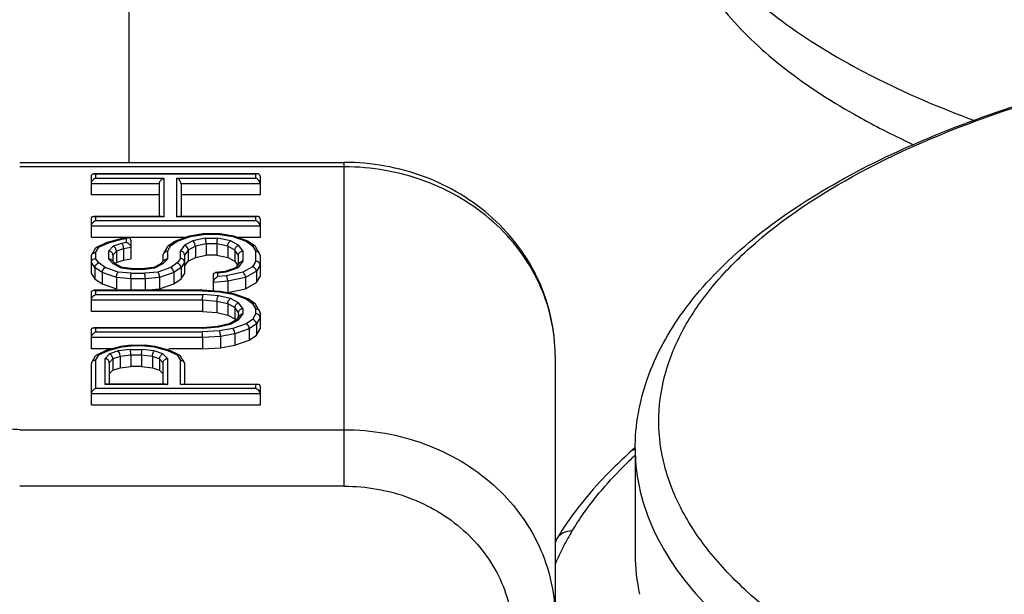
# Model space of a CAD drawing. Header units: millimetres. Extents: x 0 to 420, y 0 to 297.
# Tile 73 of 105: x 194.14 to 197.64, y 236.53 to 238.58. Entities that reach past the tile are written whole.
import ezdxf

# ---------------------------------------------------------------- set-up
doc = ezdxf.new("R2010")
doc.units = ezdxf.units.MM
doc.header["$LTSCALE"] = 23.1
doc.layers.get('0').update_dxf_attribs({"linetype": 'CONTINUOUS'})
doc.layers.add('DIM_PILOTEES', color=7, linetype='CONTINUOUS')
doc.styles.get("Standard").update_dxf_attribs({"font": 'txt', "width": 0.7})
doc.dimstyles.new('DIMSTYLE_4', dxfattribs={"dimtxt": 2.5, "dimasz": 3.5, "dimexe": 2, "dimexo": 0, "dimtad": 1, "dimdec": 0, "dimlfac": 3.333333, "dimdsep": 46, "dimtxsty": 'Standard', "dimblk": '_FILLED', "dimblk1": '_FILLED', "dimblk2": '_FILLED', "dimcen": 0.09, "dimazin": 2, "dimtp": 0.5, "dimtm": 0.5, "dimtfac": 1, "dimtdec": 0, "dimtofl": 0, "dimtmove": 0, "dimatfit": 3, "dimldrblk": '_FILLED', "dimfxl": 0, "dimtolj": 1, "dimarcsym": 0})

# ---------------------------------------------------------------- blocks, each defined once
blk = doc.blocks.new('_FILLED')
at = {"color": 0, "linetype": 'ByBlock'}
blk.add_solid([(0, 0), (-1, 0.1429), (-1, -0.1429)], dxfattribs=at)
blk = doc.blocks.new('*D10')
at = {"layer": 'DIM_PILOTEES', "color": 2, "linetype": 'Continuous'}
for p, q in [((198.7401, 245.1822), (148.7401, 245.1822)), ((150.7401, 245.1822), (150.7401, 221.1085)), ((150.7401, 197.0349), (150.7401, 221.1085)), ((209.3901, 197.0349), (148.7401, 197.0349))]:
    blk.add_line(p, q, dxfattribs=at)
at = {"layer": 'DIM_PILOTEES', "color": 2, "linetype": 'Continuous', "xscale": 3.5, "yscale": 3.5, "zscale": 3.5}
for p, rotation in [((150.7401, 245.1822), 90), ((150.7401, 197.0349), 270)]:
    blk.add_blockref('_FILLED', p, dxfattribs=dict(at, rotation=rotation))
at = {"layer": 'DIM_PILOTEES', "color": 2, "linetype": 'Continuous', "insert": (147.6151, 221.1085), "char_height": 2.5, "width": 8.035714, "attachment_point": 2, "rotation": 90, "line_spacing_factor": 0.9}
blk.add_mtext('{\\ftxt;\\W0.0001;\\H0.0001;\\~}{\\ftxt;\\W2.1428571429;\\H2.5; }{\\ftxt;\\W0.0001;\\H0.0001;\\~}', dxfattribs=at)

msp = doc.modelspace()

# ---------------------------------------------------------------- linework, layer by layer
at = {"color": 7, "linetype": 'Continuous'}
for p, q in [((194.5251, 238.067), (194.5251, 240.4573)), ((194.1351, 238.067), (195.2901, 238.067)), ((195.2901, 238.0513), (194.1351, 238.0513)), ((195.2901, 236.9141), (195.2901, 238.067)), ((194.3901, 237.951), (194.3901, 238.0181)), ((194.9818, 238.0264), (194.3984, 238.0264)), ((194.3984, 238.0264), (194.4012, 238.0261)), ((194.4051, 238.0248), (194.4051, 238.0114)), ((194.9751, 238.0248), (194.4051, 238.0248)), ((194.9751, 238.0114), (194.9751, 238.0248)), ((194.9817, 238.0264), (194.9789, 238.0261)), ((194.9901, 238.0181), (194.9901, 237.951)), ((194.6326, 237.9913), (194.3901, 237.9913)), ((194.4012, 238.0093), (194.4051, 238.0114)), ((194.4051, 238.0114), (194.6476, 238.0114)), ((194.6326, 237.8748), (194.6326, 237.9913)), ((194.6476, 238.0114), (194.6476, 237.8732)), ((194.6942, 237.8732), (194.6942, 238.0114)), ((194.6942, 238.0114), (194.9751, 238.0114)), ((194.7092, 237.9913), (194.7092, 237.8748)), ((194.9901, 237.9913), (194.7092, 237.9913)), ((194.9789, 238.0093), (194.9751, 238.0114)), ((194.6326, 237.951), (194.3901, 237.951)), ((194.9901, 237.951), (194.7092, 237.951)), ((194.3901, 237.7995), (194.3901, 237.8665)), ((194.6409, 237.8748), (194.3984, 237.8748)), ((194.3984, 237.8748), (194.4012, 237.8745)), ((194.4012, 237.8577), (194.4051, 237.8599)), ((194.4051, 237.8732), (194.4051, 237.8599)), ((194.6476, 237.8732), (194.4051, 237.8732)), ((194.4051, 237.8599), (194.9751, 237.8599)), ((194.6409, 237.8748), (194.6438, 237.8745)), ((194.9751, 237.8732), (194.6942, 237.8732)), ((194.9818, 237.8748), (194.7009, 237.8748)), ((194.9751, 237.8599), (194.9751, 237.8732)), ((194.9789, 237.8577), (194.9751, 237.8599)), ((194.9817, 237.8748), (194.9789, 237.8745)), ((194.9901, 237.8665), (194.9901, 237.7995)), ((194.9901, 237.8398), (194.3901, 237.8398)), ((194.7873, 237.8124), (194.7387, 237.8039)), ((194.7423, 237.8027), (194.7886, 237.8108)), ((194.7873, 237.8124), (194.7874, 237.8124)), ((194.8481, 237.8124), (194.7874, 237.8124)), ((194.8468, 237.8108), (194.7886, 237.8108)), ((194.8468, 237.8108), (194.8932, 237.8027)), ((194.8967, 237.8039), (194.8481, 237.8124)), ((194.8481, 237.8124), (194.8481, 237.8124)), ((194.7259, 237.7995), (194.3901, 237.7995)), ((194.445, 237.7816), (194.4085, 237.7646)), ((194.4164, 237.7651), (194.4505, 237.781)), ((194.445, 237.7816), (194.4458, 237.7819)), ((194.4951, 237.7948), (194.4458, 237.7819)), ((194.4505, 237.781), (194.498, 237.7935)), ((194.4974, 237.7788), (194.4671, 237.7682)), ((194.4951, 237.7948), (194.4953, 237.7948)), ((194.5224, 237.798), (194.4953, 237.7948)), ((194.5155, 237.782), (194.4974, 237.7788)), ((194.4994, 237.7768), (194.4974, 237.7788)), ((194.498, 237.7935), (194.5155, 237.7955)), ((194.5183, 237.7969), (194.5155, 237.7955)), ((194.5155, 237.782), (194.5155, 237.7955)), ((194.5305, 237.7907), (194.5305, 237.7237)), ((194.6873, 237.7857), (194.6626, 237.7685)), ((194.6721, 237.7703), (194.6949, 237.7862)), ((194.6873, 237.7857), (194.6889, 237.7866)), ((194.7382, 237.8038), (194.6889, 237.7866)), ((194.6949, 237.7862), (194.7423, 237.8027)), ((194.7214, 237.7718), (194.707, 237.7517)), ((194.7507, 237.7872), (194.7214, 237.7718)), ((194.7949, 237.7975), (194.7507, 237.7872)), ((194.7986, 237.7774), (194.7603, 237.7684)), ((194.7949, 237.7975), (194.8406, 237.7975)), ((194.7986, 237.7774), (194.7986, 237.7371)), ((194.8369, 237.7774), (194.7986, 237.7774)), ((194.8369, 237.7774), (194.8369, 237.7371)), ((194.8752, 237.7684), (194.8369, 237.7774)), ((194.8847, 237.7872), (194.8406, 237.7975)), ((194.9141, 237.7718), (194.8847, 237.7872)), ((194.8932, 237.8027), (194.9405, 237.7862)), ((194.9465, 237.7866), (194.8972, 237.8038)), ((194.9901, 237.7995), (194.9096, 237.7995)), ((194.9285, 237.7517), (194.9141, 237.7718)), ((194.9405, 237.7862), (194.9634, 237.7703)), ((194.9482, 237.7857), (194.9465, 237.7866)), ((194.9728, 237.7685), (194.9482, 237.7857)), ((194.4042, 237.7607), (194.3916, 237.7387)), ((194.4051, 237.7454), (194.4164, 237.7651)), ((194.4051, 237.7454), (194.4051, 237.725)), ((194.4671, 237.7682), (194.4517, 237.752)), ((194.4517, 237.7226), (194.4517, 237.752)), ((194.4794, 237.7506), (194.4667, 237.7372)), ((194.4667, 237.7372), (194.4667, 237.7151)), ((194.505, 237.7595), (194.4794, 237.7506)), ((194.4794, 237.7506), (194.4794, 237.7103)), ((194.5305, 237.764), (194.505, 237.7595)), ((194.505, 237.7595), (194.505, 237.7192)), ((194.6454, 237.7151), (194.6454, 237.7372)), ((194.6596, 237.7652), (194.647, 237.7431)), ((194.6604, 237.7498), (194.6721, 237.7703)), ((194.6604, 237.7498), (194.6604, 237.7226)), ((194.707, 237.725), (194.707, 237.7517)), ((194.7347, 237.7551), (194.722, 237.7372)), ((194.722, 237.7372), (194.722, 237.6702)), ((194.7603, 237.7684), (194.7347, 237.7551)), ((194.7347, 237.7551), (194.7347, 237.7148)), ((194.7603, 237.7684), (194.7603, 237.7282)), ((194.7603, 237.7282), (194.7986, 237.7371)), ((194.8369, 237.7371), (194.7986, 237.7371)), ((194.8369, 237.7371), (194.8752, 237.7282)), ((194.8752, 237.7684), (194.8752, 237.7282)), ((194.9007, 237.7551), (194.8752, 237.7684)), ((194.9007, 237.7551), (194.9007, 237.7148)), ((194.9135, 237.7372), (194.9007, 237.7551)), ((194.9135, 237.7054), (194.9135, 237.7372)), ((194.9285, 237.7517), (194.9285, 237.714)), ((194.9634, 237.7703), (194.9751, 237.7498)), ((194.9751, 237.7158), (194.9751, 237.7498)), ((194.9885, 237.7431), (194.9758, 237.7652)), ((194.9901, 237.7372), (194.9901, 237.6613)), ((194.3901, 237.6702), (194.3901, 237.7328)), ((194.4028, 237.6927), (194.3901, 237.7105)), ((194.4165, 237.709), (194.4051, 237.725)), ((194.4396, 237.6928), (194.4165, 237.709)), ((194.4517, 237.7226), (194.4665, 237.707)), ((194.4767, 237.7047), (194.4635, 237.7185)), ((194.4665, 237.707), (194.4966, 237.6912)), ((194.5017, 237.6921), (194.4744, 237.7064)), ((194.4751, 237.7057), (194.4794, 237.7103)), ((194.4794, 237.7103), (194.505, 237.7192)), ((194.505, 237.7192), (194.5305, 237.7237)), ((194.6377, 237.7064), (194.6104, 237.6921)), ((194.6154, 237.6912), (194.6455, 237.707)), ((194.6486, 237.7185), (194.6373, 237.7067)), ((194.6455, 237.707), (194.6604, 237.7226)), ((194.6955, 237.709), (194.6724, 237.6928)), ((194.707, 237.725), (194.6955, 237.709)), ((194.722, 237.7105), (194.7092, 237.6927)), ((194.722, 237.697), (194.7347, 237.7148)), ((194.7347, 237.7148), (194.7603, 237.7282)), ((194.8752, 237.7282), (194.9007, 237.7148)), ((194.9007, 237.7148), (194.9105, 237.7012)), ((194.9157, 237.7084), (194.9054, 237.6941)), ((194.9136, 237.6932), (194.9285, 237.714)), ((194.9751, 237.7158), (194.9635, 237.6957)), ((194.9901, 237.7016), (194.9773, 237.6793)), ((194.3901, 237.6702), (194.4028, 237.6524)), ((194.4028, 237.6927), (194.4028, 237.6524)), ((194.4284, 237.6748), (194.4028, 237.6927)), ((194.4284, 237.6748), (194.4284, 237.6346)), ((194.4794, 237.657), (194.4284, 237.6748)), ((194.4858, 237.6767), (194.4396, 237.6928)), ((194.5319, 237.6727), (194.4858, 237.6767)), ((194.4966, 237.6912), (194.5413, 237.686)), ((194.5422, 237.6876), (194.5004, 237.6925)), ((194.5319, 237.6727), (194.5801, 237.6727)), ((194.5707, 237.686), (194.5413, 237.686)), ((194.5699, 237.6876), (194.5422, 237.6876)), ((194.6116, 237.6925), (194.5698, 237.6876)), ((194.5707, 237.686), (194.6154, 237.6912)), ((194.6262, 237.6767), (194.5801, 237.6727)), ((194.6724, 237.6928), (194.6262, 237.6767)), ((194.6837, 237.6748), (194.6326, 237.657)), ((194.7092, 237.6927), (194.6837, 237.6748)), ((194.6837, 237.6748), (194.6837, 237.6346)), ((194.7092, 237.6927), (194.7092, 237.6524)), ((194.7092, 237.6524), (194.722, 237.6702)), ((194.8241, 237.6075), (194.8241, 237.6659)), ((194.8661, 237.679), (194.8322, 237.6751)), ((194.8322, 237.6751), (194.8352, 237.6751)), ((194.8391, 237.6742), (194.8692, 237.6777)), ((194.8391, 237.6742), (194.8391, 237.6607)), ((194.9067, 237.6932), (194.8656, 237.6789)), ((194.8692, 237.6777), (194.9136, 237.6932)), ((194.9293, 237.6758), (194.8705, 237.6635)), ((194.9635, 237.6957), (194.9293, 237.6758)), ((194.9773, 237.6793), (194.939, 237.657)), ((194.9773, 237.6793), (194.9773, 237.639)), ((194.4028, 237.6524), (194.4284, 237.6346)), ((194.4284, 237.6346), (194.4794, 237.6167)), ((194.4794, 237.657), (194.4794, 237.6167)), ((194.5305, 237.6526), (194.4794, 237.657)), ((194.5305, 237.6526), (194.5305, 237.6123)), ((194.5816, 237.6526), (194.5305, 237.6526)), ((194.6326, 237.657), (194.5816, 237.6526)), ((194.5816, 237.6526), (194.5816, 237.6123)), ((194.6326, 237.657), (194.6326, 237.6167)), ((194.6326, 237.6167), (194.6837, 237.6346)), ((194.6837, 237.6346), (194.7092, 237.6524)), ((194.8752, 237.6436), (194.8241, 237.6392)), ((194.8362, 237.6589), (194.8391, 237.6607)), ((194.8705, 237.6635), (194.8391, 237.6607)), ((194.939, 237.657), (194.8752, 237.6436)), ((194.8752, 237.6436), (194.8752, 237.6034)), ((194.939, 237.657), (194.939, 237.6167)), ((194.939, 237.6167), (194.9773, 237.639)), ((194.9773, 237.639), (194.9901, 237.6613)), ((194.3901, 237.5365), (194.3901, 237.6035)), ((194.7852, 237.6118), (194.3984, 237.6118)), ((194.3984, 237.6118), (194.4012, 237.6115)), ((194.4012, 237.5947), (194.4051, 237.5969)), ((194.4051, 237.6103), (194.4051, 237.5969)), ((194.7846, 237.6103), (194.4051, 237.6103)), ((194.4051, 237.5969), (194.7873, 237.5969)), ((194.5816, 237.6123), (194.6326, 237.6167)), ((194.7846, 237.6103), (194.8457, 237.606)), ((194.8475, 237.6075), (194.7852, 237.6118)), ((194.8419, 237.5921), (194.7873, 237.5969)), ((194.8457, 237.606), (194.8932, 237.5977)), ((194.8476, 237.6075), (194.8475, 237.6075)), ((194.8967, 237.5989), (194.8476, 237.6075)), ((194.8752, 237.6034), (194.939, 237.6167)), ((194.8932, 237.5977), (194.9405, 237.5812)), ((194.9465, 237.5815), (194.8972, 237.5988)), ((194.7858, 237.5768), (194.3901, 237.5768)), ((194.7858, 237.5768), (194.7858, 237.5365)), ((194.8369, 237.5723), (194.7858, 237.5768)), ((194.8369, 237.5723), (194.8369, 237.532)), ((194.8752, 237.5634), (194.8369, 237.5723)), ((194.8847, 237.5822), (194.8419, 237.5921)), ((194.8752, 237.5634), (194.8752, 237.5231)), ((194.9007, 237.55), (194.8752, 237.5634)), ((194.9141, 237.5668), (194.8847, 237.5822)), ((194.9285, 237.5467), (194.9141, 237.5668)), ((194.9405, 237.5812), (194.9634, 237.5652)), ((194.9482, 237.5807), (194.9465, 237.5815)), ((194.9728, 237.5635), (194.9482, 237.5807)), ((194.9634, 237.5652), (194.9751, 237.5448)), ((194.7858, 237.5365), (194.3901, 237.5365)), ((194.7858, 237.5365), (194.8369, 237.532)), ((194.8369, 237.532), (194.8752, 237.5231)), ((194.9007, 237.55), (194.9007, 237.5097)), ((194.9135, 237.5322), (194.9007, 237.55)), ((194.9135, 237.5181), (194.9135, 237.5322)), ((194.9141, 237.5067), (194.9285, 237.5268)), ((194.9285, 237.5467), (194.9285, 237.5268)), ((194.9751, 237.5286), (194.9634, 237.5082)), ((194.9751, 237.5286), (194.9751, 237.5448)), ((194.9885, 237.5381), (194.9758, 237.5602)), ((194.9901, 237.5322), (194.9901, 237.4741)), ((194.88, 237.4922), (194.8394, 237.4827)), ((194.8419, 237.4813), (194.8847, 237.4913)), ((194.8752, 237.5231), (194.9007, 237.5097)), ((194.9059, 237.5059), (194.8789, 237.4917)), ((194.8847, 237.4913), (194.9141, 237.5067)), ((194.9405, 237.4922), (194.8932, 237.4757)), ((194.9007, 237.5097), (194.9028, 237.5068)), ((194.9157, 237.5212), (194.9051, 237.5065)), ((194.9634, 237.5082), (194.9405, 237.4922)), ((194.9773, 237.4921), (194.9518, 237.4743)), ((194.9901, 237.5144), (194.9773, 237.4921)), ((194.9773, 237.4921), (194.9773, 237.4518)), ((194.3901, 237.4028), (194.3901, 237.4698)), ((194.7866, 237.4781), (194.3984, 237.4781)), ((194.3984, 237.4781), (194.4012, 237.4778)), ((194.4012, 237.461), (194.4051, 237.4632)), ((194.4051, 237.4765), (194.4051, 237.4632)), ((194.7873, 237.4765), (194.4051, 237.4765)), ((194.4051, 237.4632), (194.7846, 237.4632)), ((194.8457, 237.4674), (194.7846, 237.4632)), ((194.8396, 237.4827), (194.7866, 237.4781)), ((194.7873, 237.4765), (194.8419, 237.4813)), ((194.8932, 237.4757), (194.8457, 237.4674)), ((194.9007, 237.4564), (194.8496, 237.4475)), ((194.9518, 237.4743), (194.9007, 237.4564)), ((194.9007, 237.4564), (194.9007, 237.4161)), ((194.9518, 237.4743), (194.9518, 237.434)), ((194.9773, 237.4518), (194.9901, 237.4741)), ((194.7858, 237.4431), (194.3901, 237.4431)), ((194.8496, 237.4475), (194.7858, 237.4431)), ((194.7858, 237.4431), (194.7858, 237.4028)), ((194.8496, 237.4475), (194.8496, 237.4072)), ((194.9007, 237.4161), (194.9518, 237.434)), ((194.9518, 237.434), (194.9773, 237.4518)), ((194.462, 237.4028), (194.3901, 237.4028)), ((194.445, 237.3983), (194.4085, 237.3812)), ((194.4164, 237.3818), (194.4505, 237.3977)), ((194.4458, 237.3985), (194.445, 237.3983)), ((194.4951, 237.4114), (194.4458, 237.3985)), ((194.4505, 237.3977), (194.498, 237.4101)), ((194.4854, 237.3957), (194.4544, 237.3849)), ((194.5286, 237.4008), (194.4854, 237.3957)), ((194.4953, 237.4115), (194.4951, 237.4114)), ((194.5315, 237.4157), (194.4953, 237.4115)), ((194.498, 237.4101), (194.5324, 237.4141)), ((194.5286, 237.4008), (194.5707, 237.4008)), ((194.5316, 237.4157), (194.5805, 237.4157)), ((194.5796, 237.4141), (194.5324, 237.4141)), ((194.6139, 237.3957), (194.5707, 237.4008)), ((194.5796, 237.4141), (194.6141, 237.4101)), ((194.6167, 237.4115), (194.5805, 237.4157)), ((194.6449, 237.3849), (194.6139, 237.3957)), ((194.6141, 237.4101), (194.6615, 237.3977)), ((194.6167, 237.4115), (194.617, 237.4114)), ((194.6662, 237.3985), (194.617, 237.4114)), ((194.6615, 237.3977), (194.6957, 237.3818)), ((194.7858, 237.4028), (194.6662, 237.4028)), ((194.6662, 237.3985), (194.667, 237.3983)), ((194.7036, 237.3812), (194.667, 237.3983)), ((194.7858, 237.4028), (194.8496, 237.4072)), ((194.8496, 237.4072), (194.9007, 237.4161)), ((194.4042, 237.3774), (194.3916, 237.3553)), ((194.4051, 237.362), (194.4164, 237.3818)), ((194.4051, 237.362), (194.4051, 237.2626)), ((194.4544, 237.3849), (194.4389, 237.3687)), ((194.4389, 237.276), (194.4389, 237.3687)), ((194.4667, 237.3673), (194.4539, 237.3539)), ((194.4539, 237.3539), (194.4539, 237.2775)), ((194.4922, 237.3762), (194.4667, 237.3673)), ((194.4667, 237.3673), (194.4667, 237.327)), ((194.5305, 237.3807), (194.4922, 237.3762)), ((194.4922, 237.3762), (194.4922, 237.3359)), ((194.5305, 237.3807), (194.5305, 237.3404)), ((194.5688, 237.3807), (194.5305, 237.3807)), ((194.5688, 237.3807), (194.5688, 237.3404)), ((194.6071, 237.3762), (194.5688, 237.3807)), ((194.6071, 237.3762), (194.6071, 237.3359)), ((194.6326, 237.3673), (194.6071, 237.3762)), ((194.6326, 237.3673), (194.6326, 237.327)), ((194.6454, 237.3539), (194.6326, 237.3673)), ((194.6604, 237.3687), (194.6449, 237.3849)), ((194.6454, 237.2775), (194.6454, 237.3539)), ((194.6604, 237.3687), (194.6604, 237.276)), ((194.6957, 237.3818), (194.707, 237.362)), ((194.707, 237.276), (194.707, 237.362)), ((194.7204, 237.3553), (194.7078, 237.3774)), ((196.0401, 237.3799), (196.0401, 235.182)), ((194.3901, 237.2022), (194.3901, 237.3495)), ((194.4539, 237.3136), (194.4667, 237.327)), ((194.4667, 237.327), (194.4922, 237.3359)), ((194.4922, 237.3359), (194.5305, 237.3404)), ((194.5688, 237.3404), (194.5305, 237.3404)), ((194.5688, 237.3404), (194.6071, 237.3359)), ((194.6071, 237.3359), (194.6326, 237.327)), ((194.6326, 237.327), (194.6454, 237.3136)), ((194.722, 237.3495), (194.722, 237.2775)), ((194.4051, 237.2626), (194.9751, 237.2626)), ((194.6604, 237.276), (194.4389, 237.276)), ((194.4456, 237.2775), (194.4427, 237.2772)), ((194.6537, 237.2775), (194.4456, 237.2775)), ((194.6537, 237.2775), (194.6565, 237.2772)), ((194.9751, 237.276), (194.707, 237.276)), ((194.7137, 237.2775), (194.9818, 237.2775)), ((194.9751, 237.2626), (194.9751, 237.276)), ((194.9901, 237.2692), (194.9901, 237.2022)), ((194.9901, 237.2425), (194.3901, 237.2425)), ((194.9901, 237.2022), (194.3901, 237.2022)), ((194.1351, 237.1153), (195.2901, 237.1153)), ((196.3228, 237.0495), (196.3143, 237.0419)), ((196.3256, 237.0487), (196.317, 237.0411)), ((196.3251, 237.0459), (196.3251, 236.6702)), ((196.3251, 237.0414), (196.3252, 237.0318)), ((195.2901, 236.9141), (194.1351, 236.9141))]:
    msp.add_line(p, q, dxfattribs=at)
for centre, radius, start, end in [((194.7392, 237.801), 0.00294, 99.5513, 109.0948), ((194.8962, 237.801), 0.00294, 70.9055, 80.4485), ((194.4042, 237.729), 0.0164, 86.8328, 100.5118), ((194.4125, 237.7559), 0.00952, 114.8703, 127.0679), ((194.6575, 237.7372), 0.0121, 150.4026, 163.0655), ((194.6595, 237.7334), 0.0164, 86.8328, 100.5119), ((194.976, 237.7334), 0.0164, 79.4881, 93.1672), ((194.4531, 237.7063), 0.0163, 81.3405, 95.188), ((194.6589, 237.7063), 0.0163, 84.812, 98.6597), ((194.9273, 237.6976), 0.0164, 86.0559, 99.7968), ((194.8962, 237.596), 0.00294, 70.9054, 80.4485), ((194.9273, 237.5104), 0.0164, 86.0559, 99.7968), ((194.976, 237.5284), 0.0164, 79.4881, 93.1672), ((194.978, 237.5321), 0.0121, 16.9346, 29.5977), ((194.4021, 237.3494), 0.0121, 150.4, 163.1041), ((194.7099, 237.3494), 0.0121, 16.8958, 29.5998), ((197.0528, 237.0462), 0.7277, 180.0252, 180.3926), ((197.4006, 235.8673), 1.5797, 132.9888, 134.081), ((196.9619, 237.046), 0.6369, 181.2745, 183.7066), ((196.9778, 236.1711), 1.0847, 146.4486, 149.1295), ((196.9062, 236.2667), 0.9417, 150.2434, 152.9464), ((196.9432, 236.2457), 0.9843, 148.9405, 150.2529), ((196.8605, 236.2901), 0.8904, 152.9472, 155.7531), ((196.8291, 236.3044), 0.8559, 155.7629, 157.2035), ((196.9741, 236.6711), 0.649, 180.0729, 192.6408)]:
    msp.add_arc(centre, radius, start, end, dxfattribs=at)
for points, knots in [([(196.4001, 239.2882), (196.4001, 239.2103), (196.4325, 239.0455), (196.5693, 238.817), (196.7846, 238.6062), (196.9634, 238.4879), (197.0627, 238.4313)], [0, 0, 0, 0, 0.20671, 0.434211, 0.696559, 1, 1, 1, 1]), ([(196.4592, 239.0171), (196.466, 238.9452), (196.5082, 238.7954), (196.6443, 238.5895), (196.8473, 238.3985), (197.0127, 238.2902), (197.1041, 238.2383)], [0, 0, 0, 0, 0.206924, 0.436182, 0.698938, 1, 1, 1, 1]), ([(196.3251, 237.0459), (196.325, 237.1312), (196.3571, 237.3079), (196.4923, 237.5513), (196.7014, 237.771), (196.9755, 237.9662), (197.3082, 238.1365), (197.8399, 238.3348), (198.5983, 238.4965), (199.5617, 238.5573), (200.5212, 238.4853), (201.2714, 238.3144), (201.7925, 238.1094), (202.0196, 237.9866), (202.122, 237.9201)], [0, 0, 0, 0, 0.039328, 0.080902, 0.126691, 0.178007, 0.235355, 0.298545, 0.439195, 0.59097, 0.742235, 0.881455, 0.943685, 1, 1, 1, 1]), ([(197.0989, 236.2753), (196.9623, 236.3508), (196.7744, 236.4767), (196.5792, 236.6843), (196.4788, 236.8396), (196.419, 237.0006), (196.4021, 237.1649), (196.429, 237.3287), (196.4982, 237.4886), (196.6076, 237.6423), (196.8147, 237.8472), (197.1706, 238.0731), (197.694, 238.2835), (198.0863, 238.381), (198.2963, 238.421)], [0, 0, 0, 0, 0.130366, 0.186398, 0.237112, 0.283849, 0.328542, 0.373506, 0.420999, 0.472829, 0.530203, 0.663458, 0.821392, 1, 1, 1, 1]), ([(197.0627, 238.4313), (197.0981, 238.4111), (197.2497, 238.3295), (197.4087, 238.2618), (197.5321, 238.2163)], [0, 0, 0, 0, 0.236182, 1, 1, 1, 1]), ([(197.1041, 238.2383), (197.1209, 238.2288), (197.1904, 238.1904), (197.2617, 238.1552), (197.3164, 238.1302)], [0, 0, 0, 0, 0.242743, 1, 1, 1, 1]), ([(196.0401, 237.3799), (196.0401, 237.4705), (195.9991, 237.6557), (195.8283, 237.8839), (195.5795, 238.0329), (195.3865, 238.067), (195.2901, 238.067)], [0, 0, 0, 0, 0.242203, 0.488882, 0.742077, 1, 1, 1, 1]), ([(196.0401, 237.3799), (196.0401, 237.4677), (195.9993, 237.6482), (195.8294, 237.8711), (195.5807, 238.0176), (195.3872, 238.0513), (195.2901, 238.0513)], [0, 0, 0, 0, 0.237107, 0.481955, 0.737364, 1, 1, 1, 1]), ([(194.3901, 238.0181), (194.3901, 238.0204), (194.3917, 238.0252), (194.3964, 238.0264), (194.3984, 238.0264)], [0, 0, 0, 0, 0.5403, 1, 1, 1, 1]), ([(194.9901, 238.0181), (194.9901, 238.0204), (194.9884, 238.0252), (194.9837, 238.0264), (194.9817, 238.0264)], [0, 0, 0, 0, 0.53962, 1, 1, 1, 1]), ([(194.3901, 237.9913), (194.3901, 237.9968), (194.3944, 238.0038), (194.3998, 238.0083), (194.4012, 238.0093)], [0, 0, 0, 0, 0.764798, 1, 1, 1, 1]), ([(194.6326, 237.9913), (194.6326, 237.9936), (194.635, 238.0021), (194.6419, 238.0089), (194.6476, 238.0114)], [0, 0, 0, 0, 0.268082, 1, 1, 1, 1]), ([(194.7092, 237.9913), (194.7092, 237.9936), (194.7068, 238.0021), (194.7, 238.0089), (194.6942, 238.0114)], [0, 0, 0, 0, 0.268087, 1, 1, 1, 1]), ([(194.9901, 237.9913), (194.9901, 237.9968), (194.9858, 238.0038), (194.9803, 238.0083), (194.9789, 238.0093)], [0, 0, 0, 0, 0.764691, 1, 1, 1, 1]), ([(194.3901, 237.8665), (194.3901, 237.8688), (194.3917, 237.8736), (194.3964, 237.8748), (194.3984, 237.8748)], [0, 0, 0, 0, 0.5403, 1, 1, 1, 1]), ([(194.3901, 237.8398), (194.3901, 237.8452), (194.3944, 237.8522), (194.3998, 237.8568), (194.4012, 237.8577)], [0, 0, 0, 0, 0.764798, 1, 1, 1, 1]), ([(194.9901, 237.8398), (194.9901, 237.8452), (194.9858, 237.8523), (194.9803, 237.8568), (194.9789, 237.8577)], [0, 0, 0, 0, 0.764691, 1, 1, 1, 1]), ([(194.9901, 237.8665), (194.9901, 237.8688), (194.9884, 237.8736), (194.9837, 237.8748), (194.9817, 237.8748)], [0, 0, 0, 0, 0.53962, 1, 1, 1, 1]), ([(194.7874, 237.8124), (194.7876, 237.8124), (194.7882, 237.8119), (194.7885, 237.8113), (194.7886, 237.8108)], [0, 0, 0, 0, 0.356859, 1, 1, 1, 1]), ([(194.8481, 237.8124), (194.8478, 237.8124), (194.8473, 237.8119), (194.847, 237.8113), (194.8468, 237.8108)], [0, 0, 0, 0, 0.356877, 1, 1, 1, 1]), ([(194.4953, 237.7948), (194.4958, 237.7949), (194.4968, 237.7946), (194.4976, 237.7939), (194.498, 237.7935)], [0, 0, 0, 0, 0.432781, 1, 1, 1, 1]), ([(194.505, 237.7595), (194.505, 237.7642), (194.5034, 237.7705), (194.5003, 237.7757), (194.4994, 237.7768)], [0, 0, 0, 0, 0.772432, 1, 1, 1, 1]), ([(194.5305, 237.7907), (194.5305, 237.793), (194.5288, 237.7977), (194.5242, 237.7982), (194.5224, 237.798)], [0, 0, 0, 0, 0.552867, 1, 1, 1, 1]), ([(194.7603, 237.7684), (194.7603, 237.774), (194.7575, 237.7816), (194.7521, 237.7864), (194.7507, 237.7872)], [0, 0, 0, 0, 0.780956, 1, 1, 1, 1]), ([(194.7986, 237.7774), (194.7986, 237.7793), (194.7981, 237.786), (194.7973, 237.7932), (194.7949, 237.7975)], [0, 0, 0, 0, 0.279329, 1, 1, 1, 1]), ([(194.8369, 237.7774), (194.8369, 237.7793), (194.8373, 237.786), (194.8382, 237.7932), (194.8406, 237.7975)], [0, 0, 0, 0, 0.279329, 1, 1, 1, 1]), ([(194.8752, 237.7684), (194.8752, 237.774), (194.8779, 237.7816), (194.8833, 237.7864), (194.8847, 237.7872)], [0, 0, 0, 0, 0.780956, 1, 1, 1, 1]), ([(194.6454, 237.7372), (194.6454, 237.7378), (194.6455, 237.739), (194.6457, 237.7401), (194.6459, 237.7407)], [0, 0, 0, 0, 0.49921, 1, 1, 1, 1]), ([(194.722, 237.7372), (194.722, 237.7408), (194.7183, 237.7484), (194.7108, 237.7514), (194.707, 237.7517)], [0, 0, 0, 0, 0.482843, 1, 1, 1, 1]), ([(194.9135, 237.7372), (194.9135, 237.7408), (194.9171, 237.7484), (194.9246, 237.7514), (194.9285, 237.7517)], [0, 0, 0, 0, 0.482841, 1, 1, 1, 1]), ([(194.4699, 237.7075), (194.4693, 237.7075), (194.4682, 237.7074), (194.4671, 237.7071), (194.4665, 237.707)], [0, 0, 0, 0, 0.492761, 1, 1, 1, 1]), ([(194.6422, 237.7075), (194.6427, 237.7075), (194.6439, 237.7074), (194.645, 237.7071), (194.6455, 237.707)], [0, 0, 0, 0, 0.492762, 1, 1, 1, 1]), ([(194.722, 237.7105), (194.722, 237.7141), (194.7183, 237.7216), (194.7108, 237.7247), (194.707, 237.725)], [0, 0, 0, 0, 0.482841, 1, 1, 1, 1]), ([(194.9901, 237.7016), (194.9901, 237.7052), (194.9864, 237.7127), (194.9789, 237.7156), (194.9751, 237.7158)], [0, 0, 0, 0, 0.48216, 1, 1, 1, 1]), ([(194.4794, 237.657), (194.4794, 237.6589), (194.4802, 237.6658), (194.4822, 237.6732), (194.4858, 237.6767)], [0, 0, 0, 0, 0.273102, 1, 1, 1, 1]), ([(194.5305, 237.6526), (194.5305, 237.6544), (194.5307, 237.6611), (194.5309, 237.6679), (194.5319, 237.6727)], [0, 0, 0, 0, 0.280315, 1, 1, 1, 1]), ([(194.5422, 237.6876), (194.542, 237.6876), (194.5416, 237.687), (194.5414, 237.6864), (194.5413, 237.686)], [0, 0, 0, 0, 0.319265, 1, 1, 1, 1]), ([(194.5699, 237.6876), (194.5701, 237.6876), (194.5704, 237.687), (194.5706, 237.6864), (194.5707, 237.686)], [0, 0, 0, 0, 0.319272, 1, 1, 1, 1]), ([(194.5816, 237.6526), (194.5816, 237.6544), (194.5814, 237.6611), (194.5811, 237.6679), (194.5801, 237.6727)], [0, 0, 0, 0, 0.280315, 1, 1, 1, 1]), ([(194.6326, 237.657), (194.6326, 237.6589), (194.6319, 237.6658), (194.6298, 237.6732), (194.6262, 237.6767)], [0, 0, 0, 0, 0.273101, 1, 1, 1, 1]), ([(194.8241, 237.6659), (194.8241, 237.6682), (194.8257, 237.673), (194.8302, 237.6748), (194.8322, 237.6751)], [0, 0, 0, 0, 0.526981, 1, 1, 1, 1]), ([(194.8661, 237.679), (194.8666, 237.6791), (194.8678, 237.6788), (194.8687, 237.6781), (194.8692, 237.6777)], [0, 0, 0, 0, 0.446404, 1, 1, 1, 1]), ([(194.9067, 237.6932), (194.9072, 237.6934), (194.9084, 237.6937), (194.9096, 237.6938), (194.9102, 237.6938)], [0, 0, 0, 0, 0.491692, 1, 1, 1, 1]), ([(194.9102, 237.6938), (194.9107, 237.6937), (194.9119, 237.6936), (194.913, 237.6934), (194.9136, 237.6932)], [0, 0, 0, 0, 0.491645, 1, 1, 1, 1]), ([(194.939, 237.657), (194.939, 237.6626), (194.9362, 237.6702), (194.9307, 237.675), (194.9293, 237.6758)], [0, 0, 0, 0, 0.780671, 1, 1, 1, 1]), ([(194.8241, 237.6392), (194.8241, 237.6413), (194.8261, 237.6491), (194.8316, 237.6556), (194.8362, 237.6589)], [0, 0, 0, 0, 0.268588, 1, 1, 1, 1]), ([(194.8752, 237.6436), (194.8752, 237.6455), (194.8746, 237.6523), (194.8734, 237.6595), (194.8705, 237.6635)], [0, 0, 0, 0, 0.275859, 1, 1, 1, 1]), ([(194.3901, 237.6035), (194.3901, 237.6058), (194.3917, 237.6107), (194.3964, 237.6118), (194.3984, 237.6118)], [0, 0, 0, 0, 0.5403, 1, 1, 1, 1]), ([(194.7852, 237.6118), (194.785, 237.6118), (194.7848, 237.6111), (194.7847, 237.6107), (194.7846, 237.6103)], [0, 0, 0, 0, 0.286172, 1, 1, 1, 1]), ([(194.7858, 237.5768), (194.7858, 237.5787), (194.786, 237.5854), (194.7862, 237.5922), (194.7873, 237.5969)], [0, 0, 0, 0, 0.280315, 1, 1, 1, 1]), ([(194.8475, 237.6075), (194.8472, 237.6075), (194.8464, 237.6071), (194.8459, 237.6064), (194.8457, 237.606)], [0, 0, 0, 0, 0.392653, 1, 1, 1, 1]), ([(194.3901, 237.5768), (194.3901, 237.5823), (194.3944, 237.5893), (194.3998, 237.5938), (194.4012, 237.5947)], [0, 0, 0, 0, 0.764798, 1, 1, 1, 1]), ([(194.8369, 237.5723), (194.8369, 237.5742), (194.8375, 237.581), (194.8388, 237.5882), (194.8419, 237.5921)], [0, 0, 0, 0, 0.275368, 1, 1, 1, 1]), ([(194.8752, 237.5634), (194.8752, 237.569), (194.8779, 237.5765), (194.8833, 237.5814), (194.8847, 237.5822)], [0, 0, 0, 0, 0.780956, 1, 1, 1, 1]), ([(194.9901, 237.5322), (194.9901, 237.5328), (194.99, 237.5339), (194.9897, 237.5351), (194.9896, 237.5356)], [0, 0, 0, 0, 0.499212, 1, 1, 1, 1]), ([(194.3901, 237.4698), (194.3901, 237.4721), (194.3917, 237.4769), (194.3964, 237.4781), (194.3984, 237.4781)], [0, 0, 0, 0, 0.5403, 1, 1, 1, 1]), ([(194.3901, 237.4431), (194.3901, 237.4485), (194.3944, 237.4555), (194.3998, 237.46), (194.4012, 237.461)], [0, 0, 0, 0, 0.764798, 1, 1, 1, 1]), ([(194.7858, 237.4431), (194.7858, 237.4449), (194.7857, 237.4516), (194.7855, 237.4584), (194.7846, 237.4632)], [0, 0, 0, 0, 0.280381, 1, 1, 1, 1]), ([(194.7866, 237.4781), (194.7868, 237.4781), (194.7871, 237.4774), (194.7872, 237.4769), (194.7873, 237.4765)], [0, 0, 0, 0, 0.298347, 1, 1, 1, 1]), ([(194.8396, 237.4827), (194.84, 237.4828), (194.8409, 237.4824), (194.8416, 237.4817), (194.8419, 237.4813)], [0, 0, 0, 0, 0.418606, 1, 1, 1, 1]), ([(194.8496, 237.4475), (194.8496, 237.4494), (194.8492, 237.4561), (194.8482, 237.4632), (194.8457, 237.4674)], [0, 0, 0, 0, 0.277244, 1, 1, 1, 1]), ([(194.9007, 237.4564), (194.9007, 237.462), (194.8988, 237.4693), (194.8943, 237.4748), (194.8932, 237.4757)], [0, 0, 0, 0, 0.794327, 1, 1, 1, 1]), ([(194.4922, 237.3762), (194.4922, 237.3781), (194.4914, 237.3849), (194.4892, 237.3923), (194.4854, 237.3957)], [0, 0, 0, 0, 0.271539, 1, 1, 1, 1]), ([(194.498, 237.4101), (194.4976, 237.4106), (194.4968, 237.4112), (194.4958, 237.4115), (194.4953, 237.4115)], [0, 0, 0, 0, 0.567219, 1, 1, 1, 1]), ([(194.5305, 237.3807), (194.5305, 237.3825), (194.5302, 237.3893), (194.5299, 237.3961), (194.5286, 237.4008)], [0, 0, 0, 0, 0.280174, 1, 1, 1, 1]), ([(194.5324, 237.4141), (194.5323, 237.4145), (194.5321, 237.4151), (194.5318, 237.4157), (194.5316, 237.4157)], [0, 0, 0, 0, 0.680725, 1, 1, 1, 1]), ([(194.5688, 237.3807), (194.5688, 237.3825), (194.569, 237.3893), (194.5694, 237.3961), (194.5707, 237.4008)], [0, 0, 0, 0, 0.280174, 1, 1, 1, 1]), ([(194.5796, 237.4141), (194.5797, 237.4145), (194.5799, 237.4151), (194.5803, 237.4157), (194.5805, 237.4157)], [0, 0, 0, 0, 0.680786, 1, 1, 1, 1]), ([(194.6071, 237.3762), (194.6071, 237.3781), (194.6079, 237.3849), (194.6101, 237.3923), (194.6139, 237.3957)], [0, 0, 0, 0, 0.271538, 1, 1, 1, 1]), ([(194.6141, 237.4101), (194.6144, 237.4106), (194.6152, 237.4112), (194.6163, 237.4115), (194.6167, 237.4115)], [0, 0, 0, 0, 0.567254, 1, 1, 1, 1]), ([(194.3906, 237.3529), (194.3904, 237.3523), (194.3902, 237.3512), (194.3901, 237.35), (194.3901, 237.3495)], [0, 0, 0, 0, 0.500782, 1, 1, 1, 1]), ([(194.4539, 237.3539), (194.4539, 237.3575), (194.4502, 237.3651), (194.4428, 237.3683), (194.4389, 237.3687)], [0, 0, 0, 0, 0.484157, 1, 1, 1, 1]), ([(194.6454, 237.3539), (194.6454, 237.3575), (194.6491, 237.3651), (194.6565, 237.3683), (194.6604, 237.3687)], [0, 0, 0, 0, 0.484153, 1, 1, 1, 1]), ([(194.7215, 237.3529), (194.7216, 237.3523), (194.7219, 237.3512), (194.722, 237.35), (194.722, 237.3495)], [0, 0, 0, 0, 0.500782, 1, 1, 1, 1]), ([(194.4051, 237.2626), (194.4033, 237.2618), (194.3961, 237.2574), (194.3901, 237.2491), (194.3901, 237.2425)], [0, 0, 0, 0, 0.226395, 1, 1, 1, 1]), ([(194.9818, 237.2775), (194.9837, 237.2775), (194.9884, 237.2764), (194.9901, 237.2715), (194.9901, 237.2692)], [0, 0, 0, 0, 0.459405, 1, 1, 1, 1]), ([(194.1351, 237.1153), (194.1159, 237.1153), (194.079, 237.1188), (194.0258, 237.1321), (193.9851, 237.1606), (193.9851, 237.1821)], [0, 0, 0, 0, 0.333266, 0.626799, 1, 1, 1, 1]), ([(195.2901, 237.1153), (195.3872, 237.1153), (195.5807, 237.0815), (195.8294, 236.935), (195.9993, 236.7122), (196.0401, 236.5316), (196.0401, 236.4439)], [0, 0, 0, 0, 0.262636, 0.518045, 0.762893, 1, 1, 1, 1]), ([(196.3143, 237.0419), (196.2904, 237.0207), (196.202, 236.938), (196.123, 236.8448), (196.0738, 236.7706)], [0, 0, 0, 0, 0.263763, 1, 1, 1, 1]), ([(196.1001, 236.7536), (196.1131, 236.7752), (196.1717, 236.8646), (196.243, 236.9454), (196.3016, 237.0021)], [0, 0, 0, 0, 0.236522, 1, 1, 1, 1]), ([(196.3264, 237.0048), (196.3327, 236.907), (196.3974, 236.699), (196.533, 236.5328), (196.6139, 236.4545)], [0, 0, 0, 0, 0.46524, 1, 1, 1, 1]), ([(195.2901, 236.9141), (195.3678, 236.9141), (195.5226, 236.8871), (195.7215, 236.7699), (195.8575, 236.5917), (195.8901, 236.4472), (195.8901, 236.377)], [0, 0, 0, 0, 0.262651, 0.518045, 0.762879, 1, 1, 1, 1]), ([(196.1001, 236.7536), (196.0895, 236.7542), (196.0683, 236.7506), (196.0519, 236.7362), (196.0468, 236.7276)], [0, 0, 0, 0, 0.515585, 1, 1, 1, 1])]:
    msp.add_open_spline(points, degree=3, knots=knots, dxfattribs=at)
for points in [[(194.4012, 238.0261), (194.4025, 238.0258), (194.4038, 238.0253), (194.4051, 238.0248)], [(194.9789, 238.0261), (194.9776, 238.0258), (194.9763, 238.0253), (194.9751, 238.0248)], [(194.4012, 237.8745), (194.4025, 237.8742), (194.4038, 237.8738), (194.4051, 237.8732)], [(194.6438, 237.8745), (194.6451, 237.8742), (194.6464, 237.8738), (194.6476, 237.8732)], [(194.6942, 237.8732), (194.6963, 237.8742), (194.6986, 237.8748), (194.7009, 237.8748)], [(194.9789, 237.8745), (194.9776, 237.8742), (194.9763, 237.8738), (194.9751, 237.8732)], [(194.4458, 237.7819), (194.4474, 237.7823), (194.4491, 237.7818), (194.4505, 237.781)], [(194.5155, 237.782), (194.5169, 237.7815), (194.5183, 237.781), (194.5195, 237.7802)], [(194.5224, 237.798), (194.521, 237.7978), (194.5196, 237.7974), (194.5183, 237.7969)], [(194.5195, 237.7802), (194.5233, 237.7782), (194.5266, 237.7749), (194.5285, 237.7712)], [(194.5285, 237.7712), (194.5292, 237.77), (194.5296, 237.7688), (194.53, 237.7675)], [(194.6889, 237.7866), (194.6908, 237.7872), (194.6931, 237.787), (194.6949, 237.7862)], [(194.733, 237.7622), (194.7307, 237.7667), (194.7262, 237.7706), (194.7214, 237.7718)], [(194.7387, 237.8039), (194.7399, 237.8041), (194.7413, 237.8035), (194.7423, 237.8027)], [(194.8967, 237.8039), (194.8955, 237.8041), (194.8942, 237.8035), (194.8932, 237.8027)], [(194.9025, 237.7622), (194.9047, 237.7667), (194.9092, 237.7706), (194.9141, 237.7718)], [(194.9465, 237.7866), (194.9446, 237.7872), (194.9424, 237.787), (194.9405, 237.7862)], [(194.3901, 237.7328), (194.3901, 237.7348), (194.3906, 237.7369), (194.3916, 237.7387)], [(194.3916, 237.7387), (194.3935, 237.742), (194.3974, 237.7444), (194.4012, 237.7451)], [(194.4043, 237.7607), (194.4049, 237.7618), (194.4057, 237.7628), (194.4067, 237.7635)], [(194.4085, 237.7646), (194.4098, 237.7652), (194.4113, 237.7655), (194.4128, 237.7655)], [(194.4128, 237.7655), (194.414, 237.7656), (194.4152, 237.7654), (194.4164, 237.7651)], [(194.4661, 237.7407), (194.4644, 237.7466), (194.4578, 237.7515), (194.4517, 237.752)], [(194.4667, 237.7372), (194.4667, 237.7384), (194.4665, 237.7396), (194.4661, 237.7407)], [(194.4759, 237.7613), (194.4738, 237.7643), (194.4707, 237.767), (194.4671, 237.7682)], [(194.4794, 237.7506), (194.4794, 237.7544), (194.478, 237.7582), (194.4759, 237.7613)], [(194.53, 237.7675), (194.5303, 237.7664), (194.5305, 237.7652), (194.5305, 237.764)], [(194.647, 237.7431), (194.6489, 237.7465), (194.6527, 237.7489), (194.6565, 237.7496)], [(194.6596, 237.7652), (194.6603, 237.7665), (194.6614, 237.7677), (194.6626, 237.7685)], [(194.6626, 237.7685), (194.6643, 237.7697), (194.6664, 237.7704), (194.6685, 237.7705)], [(194.6685, 237.7705), (194.6697, 237.7706), (194.6709, 237.7705), (194.6721, 237.7703)], [(194.7347, 237.7551), (194.7347, 237.7575), (194.7341, 237.76), (194.733, 237.7622)], [(194.9007, 237.7551), (194.9007, 237.7575), (194.9014, 237.76), (194.9025, 237.7622)], [(194.967, 237.7705), (194.9658, 237.7706), (194.9646, 237.7705), (194.9634, 237.7703)], [(194.9728, 237.7685), (194.9711, 237.7697), (194.969, 237.7704), (194.967, 237.7705)], [(194.9758, 237.7652), (194.9751, 237.7665), (194.9741, 237.7677), (194.9728, 237.7685)], [(194.9885, 237.7431), (194.9866, 237.7465), (194.9827, 237.7489), (194.979, 237.7496)], [(194.9901, 237.7372), (194.9901, 237.7393), (194.9895, 237.7414), (194.9885, 237.7431)], [(194.3901, 237.7105), (194.3901, 237.7164), (194.3955, 237.7225), (194.4012, 237.7242)], [(194.4012, 237.7242), (194.4024, 237.7246), (194.4037, 237.7249), (194.4051, 237.725)], [(194.4028, 237.6927), (194.4028, 237.6987), (194.4075, 237.7051), (194.413, 237.7077)], [(194.413, 237.7077), (194.4141, 237.7083), (194.4153, 237.7087), (194.4165, 237.709)], [(194.4635, 237.7185), (194.4614, 237.7206), (194.4585, 237.722), (194.4556, 237.7224)], [(194.4744, 237.7064), (194.473, 237.7071), (194.4714, 237.7074), (194.4699, 237.7075)], [(194.6377, 237.7064), (194.639, 237.7071), (194.6406, 237.7074), (194.6422, 237.7075)], [(194.6486, 237.7185), (194.6506, 237.7206), (194.6536, 237.722), (194.6564, 237.7224)], [(194.6991, 237.7077), (194.698, 237.7083), (194.6967, 237.7087), (194.6955, 237.709)], [(194.7092, 237.6927), (194.7092, 237.6987), (194.7046, 237.7051), (194.6991, 237.7077)], [(194.9157, 237.7084), (194.9177, 237.7112), (194.9212, 237.7132), (194.9246, 237.7138)], [(194.4284, 237.6748), (194.4284, 237.6819), (194.4331, 237.6902), (194.4396, 237.6928)], [(194.5004, 237.6925), (194.4991, 237.6926), (194.4977, 237.692), (194.4966, 237.6912)], [(194.6116, 237.6925), (194.613, 237.6926), (194.6144, 237.692), (194.6154, 237.6912)], [(194.6837, 237.6748), (194.6837, 237.6819), (194.679, 237.6902), (194.6724, 237.6928)], [(194.8352, 237.6751), (194.8365, 237.6749), (194.8378, 237.6746), (194.8391, 237.6742)], [(194.9671, 237.6944), (194.966, 237.695), (194.9648, 237.6954), (194.9635, 237.6957)], [(194.9773, 237.6793), (194.9773, 237.6854), (194.9726, 237.6918), (194.9671, 237.6944)], [(194.4012, 237.6115), (194.4025, 237.6112), (194.4038, 237.6108), (194.4051, 237.6103)], [(194.8967, 237.5989), (194.8955, 237.5991), (194.8942, 237.5985), (194.8932, 237.5977)], [(194.9025, 237.5572), (194.9047, 237.5617), (194.9092, 237.5656), (194.9141, 237.5668)], [(194.9465, 237.5815), (194.9446, 237.5822), (194.9424, 237.5819), (194.9405, 237.5812)], [(194.967, 237.5655), (194.9658, 237.5655), (194.9646, 237.5655), (194.9634, 237.5652)], [(194.9728, 237.5635), (194.9711, 237.5647), (194.969, 237.5653), (194.967, 237.5655)], [(194.9758, 237.5602), (194.9751, 237.5615), (194.9741, 237.5626), (194.9728, 237.5635)], [(194.9007, 237.55), (194.9007, 237.5525), (194.9014, 237.555), (194.9025, 237.5572)], [(194.9135, 237.5322), (194.9135, 237.5381), (194.9189, 237.5442), (194.9246, 237.5459)], [(194.9157, 237.5212), (194.9177, 237.524), (194.9212, 237.526), (194.9246, 237.5266)], [(194.9246, 237.5459), (194.9258, 237.5463), (194.9271, 237.5466), (194.9285, 237.5467)], [(194.979, 237.528), (194.9777, 237.5283), (194.9764, 237.5286), (194.9751, 237.5286)], [(194.9885, 237.5381), (194.9866, 237.5414), (194.9827, 237.5438), (194.979, 237.5445)], [(194.9901, 237.5144), (194.9901, 237.5202), (194.9846, 237.5263), (194.979, 237.528)], [(194.88, 237.4922), (194.8816, 237.4925), (194.8833, 237.492), (194.8847, 237.4913)], [(194.9059, 237.5059), (194.9073, 237.5066), (194.909, 237.507), (194.9106, 237.5071)], [(194.9106, 237.5071), (194.9117, 237.5071), (194.9129, 237.5069), (194.9141, 237.5067)], [(194.9518, 237.4743), (194.9518, 237.4813), (194.9471, 237.4896), (194.9405, 237.4922)], [(194.967, 237.507), (194.9658, 237.5076), (194.9646, 237.508), (194.9634, 237.5082)], [(194.9773, 237.4921), (194.9773, 237.4981), (194.9725, 237.5045), (194.967, 237.507)], [(194.4012, 237.4778), (194.4025, 237.4775), (194.4038, 237.4771), (194.4051, 237.4765)], [(194.4505, 237.3977), (194.4491, 237.3985), (194.4474, 237.3989), (194.4458, 237.3985)], [(194.6615, 237.3977), (194.6629, 237.3985), (194.6647, 237.3989), (194.6662, 237.3985)], [(194.3944, 237.3587), (194.3933, 237.3577), (194.3924, 237.3566), (194.3916, 237.3553)], [(194.4051, 237.362), (194.4014, 237.3622), (194.3973, 237.3611), (194.3944, 237.3587)], [(194.4085, 237.3812), (194.4067, 237.3804), (194.4052, 237.379), (194.4043, 237.3774)], [(194.4164, 237.3818), (194.4138, 237.3824), (194.4109, 237.3824), (194.4085, 237.3812)], [(194.4631, 237.3779), (194.461, 237.381), (194.4579, 237.3837), (194.4544, 237.3849)], [(194.4667, 237.3673), (194.4667, 237.371), (194.4652, 237.3748), (194.4631, 237.3779)], [(194.6326, 237.3673), (194.6326, 237.371), (194.634, 237.3748), (194.6362, 237.3779)], [(194.6362, 237.3779), (194.6383, 237.381), (194.6414, 237.3837), (194.6449, 237.3849)], [(194.6957, 237.3818), (194.6982, 237.3824), (194.7012, 237.3824), (194.7036, 237.3812)], [(194.7036, 237.3812), (194.7053, 237.3804), (194.7069, 237.379), (194.7078, 237.3774)], [(194.707, 237.362), (194.7107, 237.3622), (194.7148, 237.3611), (194.7176, 237.3587)], [(194.7176, 237.3587), (194.7187, 237.3577), (194.7197, 237.3566), (194.7204, 237.3553)], [(194.4427, 237.2772), (194.4414, 237.2769), (194.4401, 237.2765), (194.4389, 237.276)], [(194.6565, 237.2772), (194.6579, 237.2769), (194.6592, 237.2765), (194.6604, 237.276)], [(194.707, 237.276), (194.7091, 237.2769), (194.7114, 237.2775), (194.7137, 237.2775)], [(194.9751, 237.276), (194.9772, 237.2769), (194.9795, 237.2775), (194.9818, 237.2775)], [(194.9751, 237.2626), (194.9791, 237.2608), (194.9828, 237.2577), (194.9855, 237.2542)], [(194.9855, 237.2542), (194.9873, 237.2519), (194.9887, 237.2492), (194.9895, 237.2464)], [(194.9895, 237.2464), (194.9898, 237.2451), (194.9901, 237.2438), (194.9901, 237.2425)], [(196.0468, 236.7276), (196.0425, 236.7204), (196.0401, 236.7118), (196.0401, 236.7034)]]:
    msp.add_open_spline(points, degree=3, dxfattribs=at)

# ---------------------------------------------------------------- dimensions: what is measured, and where the dimension line sits
at = {"layer": 'DIM_PILOTEES', "color": 2, "linetype": 'Continuous'}
dim = msp.add_linear_dim(base=(150.7401, 245.1822), p1=(209.3901, 197.0349), p2=(198.7401, 245.1822), angle=90, text='{\\ftxt;\\W0.0001;\\H0.0001;\\~}{\\ftxt;\\W2.1428571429;\\H2.5; }{\\ftxt;\\W0.0001;\\H0.0001;\\~}', dimstyle='DIMSTYLE_4', dxfattribs=at)
dim.commit()
dim.dimension.update_dxf_attribs({"geometry": '*D10', "text_midpoint": (150.7401, 220.7514), "dimtype": 160})

doc.saveas('drawing.dxf')
